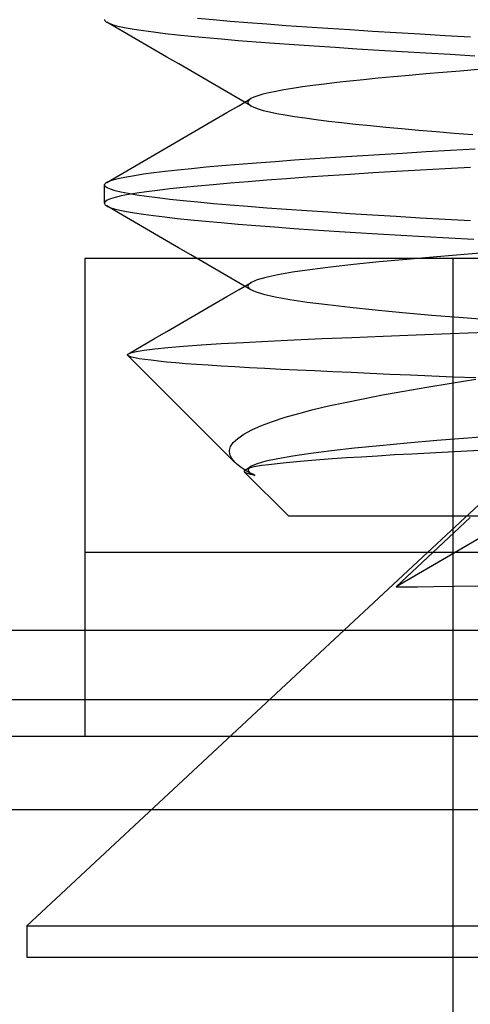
# Model space of a CAD drawing. Header units: millimetres. Extents: x 0 to 93, y -1.2 to 50.
# Tile 71 of 140: x 82.7 to 83.9, y 0.3 to 2.9. Entities that reach past the tile are written whole.
import ezdxf

# ---------------------------------------------------------------- set-up
doc = ezdxf.new("R2010")
doc.units = ezdxf.units.MM
doc.layers.add('MAIN-1', color=7, linetype='Continuous')
doc.layers.add('MAIN-2', color=7, linetype='Continuous')

msp = doc.modelspace()

# ---------------------------------------------------------------- linework, layer by layer
at = {"layer": 'MAIN-1'}
for p, q in [((84.1, 2.3), (82.8475, 2.3)), ((82.8475, 2.3), (82.8475, 1.5)), ((83.2971, 2.2334), (83.2968, 2.2332)), ((83.2975, 2.2337), (83.2971, 2.2334)), ((83.2979, 2.2339), (83.2975, 2.2337)), ((83.2983, 2.2342), (83.2979, 2.2339)), ((83.2987, 2.2344), (83.2983, 2.2342)), ((83.2991, 2.2347), (83.2987, 2.2344)), ((84.1, 1.8), (83.7783, 1.5)), ((83.7927, 1.5), (83.8948, 1.596)), ((83.9239, 1.5409), (83.8536, 1.5)), ((85.6, 1.5), (82.8475, 1.5)), ((82.8475, 1.5), (82.8475, 1.288)), ((90.7, 1.288), (2.3, 1.288)), ((90.7, 1.1), (2.3, 1.1)), ((82.8475, 1.1), (82.8475, 1)), ((92, 1), (1, 1))]:
    msp.add_line(p, q, dxfattribs=at)
at = {"layer": 'MAIN-2'}
for p, q in [((82.9005, 2.9501), (82.9007, 2.9488)), ((82.9007, 2.9488), (82.9012, 2.9476)), ((82.9012, 2.9476), (82.9021, 2.9464)), ((82.9021, 2.9464), (82.9033, 2.9452)), ((83.1964, 2.9491), (83.1538, 2.953)), ((83.2421, 2.9452), (83.1964, 2.9491)), ((82.9033, 2.9452), (82.9049, 2.9439)), ((82.9049, 2.9439), (82.9068, 2.9427)), ((82.9393, 2.9239), (82.9067, 2.9428)), ((82.9068, 2.9427), (82.9151, 2.9389)), ((82.9151, 2.9389), (82.9267, 2.9351)), ((82.9267, 2.9351), (82.9417, 2.9313)), ((82.972, 2.9049), (82.9393, 2.9239)), ((82.9417, 2.9313), (82.96, 2.9276)), ((82.96, 2.9276), (82.9815, 2.9238)), ((82.9815, 2.9238), (83.0063, 2.92)), ((83.0063, 2.92), (83.0342, 2.9162)), ((83.2905, 2.9413), (83.2421, 2.9452)), ((83.3415, 2.9373), (83.2905, 2.9413)), ((83.3948, 2.9334), (83.3415, 2.9373)), ((83.4503, 2.9295), (83.3948, 2.9334)), ((83.5079, 2.9257), (83.4503, 2.9295)), ((83.5676, 2.9218), (83.5079, 2.9257)), ((83.6294, 2.9179), (83.5676, 2.9218)), ((83.0046, 2.886), (82.972, 2.9049)), ((83.0342, 2.9162), (83.0652, 2.9124)), ((83.0652, 2.9124), (83.0993, 2.9086)), ((83.0993, 2.9086), (83.1363, 2.9048)), ((83.1363, 2.9048), (83.1762, 2.901)), ((83.1762, 2.901), (83.219, 2.8972)), ((83.219, 2.8972), (83.2644, 2.8934)), ((83.2644, 2.8934), (83.3125, 2.8896)), ((83.6932, 2.914), (83.6294, 2.9179)), ((83.759, 2.9101), (83.6932, 2.914)), ((83.8263, 2.9062), (83.759, 2.9101)), ((83.8951, 2.9023), (83.8263, 2.9062)), ((83.0372, 2.8671), (83.0046, 2.886)), ((83.0699, 2.8481), (83.0372, 2.8671)), ((83.3125, 2.8896), (83.363, 2.8858)), ((83.363, 2.8858), (83.4158, 2.882)), ((83.4158, 2.882), (83.4706, 2.8782)), ((83.4706, 2.8782), (83.5274, 2.8745)), ((83.5274, 2.8745), (83.5862, 2.8707)), ((83.5862, 2.8707), (83.647, 2.8669)), ((83.647, 2.8669), (83.7097, 2.8631)), ((83.1025, 2.8292), (83.0699, 2.8481)), ((83.7097, 2.8631), (83.7741, 2.8593)), ((83.7741, 2.8593), (83.84, 2.8555)), ((83.84, 2.8555), (83.9073, 2.8517)), ((83.1352, 2.8102), (83.1025, 2.8292)), ((83.9162, 2.8141), (83.8673, 2.8101)), ((83.1679, 2.7912), (83.1352, 2.8102)), ((83.2006, 2.7722), (83.1679, 2.7912)), ((83.605, 2.7864), (83.5674, 2.7825)), ((83.6445, 2.7904), (83.605, 2.7864)), ((83.6859, 2.7944), (83.6445, 2.7904)), ((83.7289, 2.7983), (83.6859, 2.7944)), ((83.7736, 2.8023), (83.7289, 2.7983)), ((83.8198, 2.8062), (83.7736, 2.8023)), ((83.8673, 2.8101), (83.8198, 2.8062)), ((83.2333, 2.7532), (83.2006, 2.7722)), ((83.3878, 2.7586), (83.3664, 2.7546)), ((83.4118, 2.7626), (83.3878, 2.7586)), ((83.4384, 2.7666), (83.4118, 2.7626)), ((83.4673, 2.7706), (83.4384, 2.7666)), ((83.4985, 2.7745), (83.4673, 2.7706)), ((83.5319, 2.7785), (83.4985, 2.7745)), ((83.5674, 2.7825), (83.5319, 2.7785)), ((83.266, 2.7342), (83.2333, 2.7532)), ((83.2988, 2.7151), (83.266, 2.7342)), ((83.2661, 2.7158), (83.2988, 2.7349)), ((83.2988, 2.7349), (83.2941, 2.7317)), ((83.3069, 2.7388), (83.2988, 2.7349)), ((83.3178, 2.7427), (83.3069, 2.7388)), ((83.3313, 2.7467), (83.3178, 2.7427)), ((83.3475, 2.7507), (83.3313, 2.7467)), ((83.3664, 2.7546), (83.3475, 2.7507)), ((83.2334, 2.6968), (83.2661, 2.7158)), ((83.2912, 2.7284), (83.2902, 2.7252)), ((83.2902, 2.7252), (83.2911, 2.7219)), ((83.2911, 2.7219), (83.2937, 2.7187)), ((83.2941, 2.7317), (83.2912, 2.7284)), ((83.2937, 2.7187), (83.2983, 2.7154)), ((83.2983, 2.7154), (83.3066, 2.7113)), ((83.3066, 2.7113), (83.3179, 2.7072)), ((83.3179, 2.7072), (83.3321, 2.7031)), ((83.2007, 2.6778), (83.2334, 2.6968)), ((83.3321, 2.7031), (83.3492, 2.699)), ((83.3492, 2.699), (83.3691, 2.6948)), ((83.3691, 2.6948), (83.3918, 2.6907)), ((83.3918, 2.6907), (83.4172, 2.6866)), ((83.4172, 2.6866), (83.4453, 2.6824)), ((83.4453, 2.6824), (83.4761, 2.6783)), ((83.4761, 2.6783), (83.5094, 2.6741)), ((83.1353, 2.6398), (83.168, 2.6588)), ((83.168, 2.6588), (83.2007, 2.6778)), ((83.5094, 2.6741), (83.5452, 2.67)), ((83.5452, 2.67), (83.5832, 2.6658)), ((83.5832, 2.6658), (83.6232, 2.6617)), ((83.6232, 2.6617), (83.665, 2.6576)), ((83.665, 2.6576), (83.7088, 2.6535)), ((83.7088, 2.6535), (83.7544, 2.6494)), ((83.1026, 2.6208), (83.1353, 2.6398)), ((83.7544, 2.6494), (83.8018, 2.6453)), ((83.8018, 2.6453), (83.8511, 2.6412)), ((83.8511, 2.6412), (83.9019, 2.6371)), ((83.0373, 2.5829), (83.0699, 2.6019)), ((83.0699, 2.6019), (83.1026, 2.6208)), ((83.8407, 2.5945), (83.9079, 2.5983)), ((83.0047, 2.564), (83.0373, 2.5829)), ((83.4171, 2.5681), (83.4719, 2.5718)), ((83.4719, 2.5718), (83.5286, 2.5756)), ((83.5286, 2.5756), (83.5873, 2.5794)), ((83.5873, 2.5794), (83.6479, 2.5831)), ((83.6479, 2.5831), (83.7105, 2.5869)), ((83.7105, 2.5869), (83.7748, 2.5907)), ((83.7748, 2.5907), (83.8407, 2.5945)), ((82.9394, 2.5261), (82.972, 2.5451)), ((82.972, 2.5451), (83.0047, 2.564)), ((83.0998, 2.5415), (83.137, 2.5453)), ((83.137, 2.5453), (83.177, 2.5491)), ((83.177, 2.5491), (83.2199, 2.5529)), ((83.2199, 2.5529), (83.2655, 2.5567)), ((83.2655, 2.5567), (83.3137, 2.5605)), ((83.3137, 2.5605), (83.3643, 2.5643)), ((83.3643, 2.5643), (83.4171, 2.5681)), ((83.8956, 2.5478), (83.8269, 2.544)), ((82.9068, 2.5072), (82.9394, 2.5261)), ((82.9268, 2.5149), (82.9419, 2.5187)), ((82.9419, 2.5187), (82.9602, 2.5225)), ((82.9602, 2.5225), (82.9818, 2.5263)), ((82.9818, 2.5263), (83.0066, 2.5301)), ((83.0066, 2.5301), (83.0346, 2.5339)), ((83.0346, 2.5339), (83.0657, 2.5377)), ((83.0657, 2.5377), (83.0998, 2.5415)), ((83.4511, 2.5211), (83.3955, 2.5171)), ((83.5087, 2.525), (83.4511, 2.5211)), ((83.5684, 2.5289), (83.5087, 2.525)), ((83.6302, 2.5327), (83.5684, 2.5289)), ((83.6939, 2.5364), (83.6302, 2.5327)), ((83.7596, 2.5402), (83.6939, 2.5364)), ((83.8269, 2.544), (83.7596, 2.5402)), ((82.9005, 2.5), (82.9007, 2.5012)), ((82.9023, 2.4961), (82.9005, 2.5)), ((82.9005, 2.4503), (82.9005, 2.5)), ((82.9007, 2.5012), (82.9012, 2.5024)), ((82.9012, 2.5024), (82.9021, 2.5036)), ((82.9021, 2.5036), (82.9034, 2.5049)), ((82.9077, 2.4922), (82.9023, 2.4961)), ((82.9034, 2.5049), (82.9049, 2.5061)), ((82.9049, 2.5061), (82.9069, 2.5073)), ((82.9069, 2.5073), (82.9152, 2.5111)), ((82.9167, 2.4883), (82.9077, 2.4922)), ((82.9152, 2.5111), (82.9268, 2.5149)), ((83.1142, 2.493), (83.0779, 2.4892)), ((83.1537, 2.497), (83.1142, 2.493)), ((83.1964, 2.5009), (83.1537, 2.497)), ((83.2422, 2.505), (83.1964, 2.5009)), ((83.2908, 2.509), (83.2422, 2.505)), ((83.342, 2.5131), (83.2908, 2.509)), ((83.3955, 2.5171), (83.342, 2.5131)), ((82.9293, 2.4844), (82.9167, 2.4883)), ((82.9297, 2.4664), (82.9169, 2.4624)), ((82.9454, 2.4804), (82.9293, 2.4844)), ((82.946, 2.4703), (82.9297, 2.4664)), ((82.9651, 2.4765), (82.9454, 2.4804)), ((82.9657, 2.4741), (82.946, 2.4703)), ((82.9882, 2.4726), (82.9651, 2.4765)), ((82.9887, 2.4779), (82.9657, 2.4741)), ((83.0148, 2.4687), (82.9882, 2.4726)), ((83.0151, 2.4817), (82.9887, 2.4779)), ((83.0447, 2.4648), (83.0148, 2.4687)), ((83.0448, 2.4854), (83.0151, 2.4817)), ((83.0779, 2.4609), (83.0447, 2.4648)), ((83.0779, 2.4892), (83.0448, 2.4854)), ((82.9023, 2.4543), (82.9005, 2.4503)), ((82.9005, 2.4503), (82.9007, 2.449)), ((82.9007, 2.449), (82.9012, 2.4477)), ((82.9012, 2.4477), (82.9021, 2.4464)), ((82.9021, 2.4464), (82.9034, 2.4451)), ((82.9077, 2.4584), (82.9023, 2.4543)), ((82.9034, 2.4451), (82.9051, 2.4439)), ((82.9051, 2.4439), (82.9071, 2.4426)), ((82.9391, 2.424), (82.9066, 2.4429)), ((82.9071, 2.4426), (82.9154, 2.4388)), ((82.9169, 2.4624), (82.9077, 2.4584)), ((82.9154, 2.4388), (82.9271, 2.435)), ((83.1143, 2.4569), (83.0779, 2.4609)), ((83.1539, 2.453), (83.1143, 2.4569)), ((83.1965, 2.4491), (83.1539, 2.453)), ((83.242, 2.4452), (83.1965, 2.4491)), ((83.2904, 2.4413), (83.242, 2.4452)), ((83.3415, 2.4373), (83.2904, 2.4413)), ((83.3949, 2.4334), (83.3415, 2.4373)), ((82.9271, 2.435), (82.9421, 2.4313)), ((82.9717, 2.4051), (82.9391, 2.424)), ((82.9421, 2.4313), (82.9603, 2.4277)), ((82.9603, 2.4277), (82.9818, 2.424)), ((82.9818, 2.424), (83.0064, 2.4204)), ((83.0064, 2.4204), (83.0341, 2.4167)), ((83.0341, 2.4167), (83.0648, 2.4131)), ((83.0648, 2.4131), (83.0985, 2.4093)), ((83.4505, 2.4295), (83.3949, 2.4334)), ((83.508, 2.4257), (83.4505, 2.4295)), ((83.5677, 2.4218), (83.508, 2.4257)), ((83.6293, 2.4179), (83.5677, 2.4218)), ((83.6932, 2.4141), (83.6293, 2.4179)), ((83.7589, 2.4102), (83.6932, 2.4141)), ((83.0042, 2.3863), (82.9717, 2.4051)), ((83.0368, 2.3674), (83.0042, 2.3863)), ((83.0985, 2.4093), (83.1352, 2.4055)), ((83.1352, 2.4055), (83.175, 2.4017)), ((83.175, 2.4017), (83.2178, 2.3978)), ((83.2178, 2.3978), (83.2636, 2.3938)), ((83.2636, 2.3938), (83.3119, 2.3898)), ((83.3119, 2.3898), (83.3624, 2.3859)), ((83.3624, 2.3859), (83.4148, 2.3821)), ((83.8264, 2.4062), (83.7589, 2.4102)), ((83.8953, 2.4023), (83.8264, 2.4062)), ((83.0695, 2.3484), (83.0368, 2.3674)), ((83.4148, 2.3821), (83.4688, 2.3784)), ((83.4688, 2.3784), (83.5247, 2.3747)), ((83.5247, 2.3747), (83.5828, 2.3711)), ((83.5828, 2.3711), (83.6431, 2.3674)), ((83.6431, 2.3674), (83.7056, 2.3638)), ((83.7056, 2.3638), (83.7701, 2.3601)), ((83.7701, 2.3601), (83.8364, 2.3563)), ((83.1022, 2.3294), (83.0695, 2.3484)), ((83.8364, 2.3563), (83.9042, 2.3525)), ((83.1349, 2.3104), (83.1022, 2.3294)), ((83.1676, 2.2914), (83.1349, 2.3104)), ((83.8038, 2.3048), (83.7227, 2.2977)), ((83.8893, 2.3119), (83.8038, 2.3048)), ((83.9784, 2.3189), (83.8893, 2.3119)), ((83.2004, 2.2724), (83.1676, 2.2914)), ((83.5773, 2.2835), (83.5145, 2.2765)), ((83.647, 2.2906), (83.5773, 2.2835)), ((83.7227, 2.2977), (83.647, 2.2906)), ((83.8475, 2.3), (83.8475, 0)), ((83.2331, 2.2533), (83.2004, 2.2724)), ((83.2659, 2.2343), (83.2331, 2.2533)), ((83.3714, 2.2555), (83.3393, 2.2486)), ((83.4113, 2.2625), (83.3714, 2.2555)), ((83.459, 2.2695), (83.4113, 2.2625)), ((83.5145, 2.2765), (83.459, 2.2695)), ((83.2986, 2.2152), (83.2659, 2.2343)), ((83.2664, 2.2156), (83.2991, 2.2346)), ((83.2914, 2.2278), (83.2906, 2.2252)), ((83.2906, 2.2252), (83.2911, 2.2225)), ((83.2935, 2.2305), (83.2914, 2.2278)), ((83.2968, 2.2332), (83.2935, 2.2305)), ((83.3152, 2.2417), (83.2991, 2.2347)), ((83.3393, 2.2486), (83.3152, 2.2417)), ((83.2008, 2.1775), (83.2336, 2.1965)), ((83.2336, 2.1965), (83.2664, 2.2156)), ((83.2911, 2.2225), (83.2928, 2.2198)), ((83.2928, 2.2198), (83.2958, 2.217)), ((83.2958, 2.217), (83.31, 2.21)), ((83.31, 2.21), (83.333, 2.2029)), ((83.333, 2.2029), (83.3646, 2.1958)), ((83.168, 2.1584), (83.2008, 2.1775)), ((83.3646, 2.1958), (83.4043, 2.1888)), ((83.4043, 2.1888), (83.4516, 2.1817)), ((83.4516, 2.1817), (83.5063, 2.1746)), ((83.5063, 2.1746), (83.568, 2.1675)), ((83.1353, 2.1394), (83.168, 2.1584)), ((83.568, 2.1675), (83.6362, 2.1604)), ((83.6362, 2.1604), (83.7106, 2.1534)), ((83.7106, 2.1534), (83.7906, 2.1463)), ((83.7906, 2.1463), (83.8757, 2.1392)), ((83.0698, 2.1013), (83.1025, 2.1203)), ((83.1025, 2.1203), (83.1353, 2.1394)), ((83.8757, 2.1392), (83.9651, 2.1321)), ((83.037, 2.0823), (83.0698, 2.1013)), ((83.573, 2.0856), (83.6582, 2.0891)), ((83.6582, 2.0891), (83.7475, 2.0927)), ((83.7475, 2.0927), (83.8406, 2.0964)), ((83.8406, 2.0964), (83.937, 2.1)), ((83.0014, 2.0616), (83.037, 2.0823)), ((83.1152, 2.0616), (83.1635, 2.0651)), ((83.1635, 2.0651), (83.2181, 2.0686)), ((83.2181, 2.0686), (83.2786, 2.072)), ((83.2786, 2.072), (83.3447, 2.0753)), ((83.3447, 2.0753), (83.416, 2.0787)), ((83.416, 2.0787), (83.4922, 2.0821)), ((83.4922, 2.0821), (83.573, 2.0856)), ((82.9632, 2.0382), (82.9634, 2.0389)), ((82.9633, 2.0376), (82.9632, 2.0382)), ((82.9636, 2.037), (82.9633, 2.0376)), ((82.9634, 2.0389), (82.9638, 2.0395)), ((82.9641, 2.0364), (82.9636, 2.037)), ((82.9638, 2.0395), (82.9644, 2.0401)), ((82.9641, 2.0364), (83.2553, 1.7452)), ((82.9677, 2.0343), (82.9641, 2.0364)), ((82.9644, 2.0401), (82.972, 2.0435)), ((82.9658, 2.0409), (83.0014, 2.0616)), ((82.972, 2.0435), (82.9869, 2.047)), ((82.9869, 2.047), (83.0089, 2.0506)), ((83.0089, 2.0506), (83.0378, 2.0543)), ((83.0378, 2.0543), (83.0732, 2.0579)), ((83.0732, 2.0579), (83.1152, 2.0616)), ((82.9741, 2.0321), (82.9677, 2.0343)), ((82.9833, 2.0299), (82.9741, 2.0321)), ((82.9953, 2.0276), (82.9833, 2.0299)), ((83.0101, 2.0254), (82.9953, 2.0276)), ((83.0274, 2.0231), (83.0101, 2.0254)), ((83.0473, 2.0208), (83.0274, 2.0231)), ((83.0695, 2.0185), (83.0473, 2.0208)), ((83.0941, 2.0163), (83.0695, 2.0185)), ((83.121, 2.014), (83.0941, 2.0163)), ((83.1505, 2.0118), (83.121, 2.014)), ((83.1826, 2.0096), (83.1505, 2.0118)), ((83.2174, 2.0073), (83.1826, 2.0096)), ((83.2547, 2.0051), (83.2174, 2.0073)), ((83.2943, 2.0029), (83.2547, 2.0051)), ((83.3361, 2.0007), (83.2943, 2.0029)), ((83.3799, 1.9985), (83.3361, 2.0007)), ((83.4255, 1.9963), (83.3799, 1.9985)), ((83.4727, 1.9941), (83.4255, 1.9963)), ((83.5213, 1.9919), (83.4727, 1.9941)), ((83.5713, 1.9896), (83.5213, 1.9919)), ((83.6229, 1.9873), (83.5713, 1.9896)), ((83.6765, 1.9849), (83.6229, 1.9873)), ((83.7322, 1.9826), (83.6765, 1.9849)), ((83.79, 1.9802), (83.7322, 1.9826)), ((83.7763, 1.9503), (83.8424, 1.9614)), ((83.8492, 1.9777), (83.79, 1.9802)), ((83.8424, 1.9614), (83.9103, 1.9723)), ((83.9096, 1.9754), (83.8492, 1.9777)), ((83.6033, 1.9188), (83.6562, 1.9291)), ((83.6562, 1.9291), (83.714, 1.9395)), ((83.714, 1.9395), (83.7763, 1.9503)), ((83.5098, 1.899), (83.5546, 1.9088)), ((83.5546, 1.9088), (83.6033, 1.9188)), ((83.3918, 1.8681), (83.4289, 1.8788)), ((83.4289, 1.8788), (83.4682, 1.8891)), ((83.4682, 1.8891), (83.5098, 1.899)), ((83.3272, 1.8456), (83.3577, 1.857)), ((83.3577, 1.857), (83.3918, 1.8681)), ((83.2627, 1.8109), (83.2795, 1.8224)), ((83.2795, 1.8224), (83.3011, 1.834)), ((83.3011, 1.834), (83.3272, 1.8456)), ((83.2433, 1.7886), (83.2507, 1.7996)), ((83.2507, 1.7996), (83.2627, 1.8109)), ((83.7235, 1.7978), (83.6487, 1.7908)), ((83.8036, 1.8048), (83.7235, 1.7978)), ((83.8881, 1.8118), (83.8036, 1.8048)), ((83.9763, 1.8188), (83.8881, 1.8118)), ((83.2403, 1.7776), (83.2433, 1.7886)), ((83.2414, 1.7668), (83.2403, 1.7776)), ((83.4614, 1.7697), (83.4125, 1.7627)), ((83.5173, 1.7768), (83.4614, 1.7697)), ((83.5798, 1.7838), (83.5173, 1.7768)), ((83.6487, 1.7908), (83.5798, 1.7838)), ((83.7362, 1.7683), (83.6885, 1.7656)), ((83.7851, 1.7709), (83.7362, 1.7683)), ((83.835, 1.7735), (83.7851, 1.7709)), ((83.8859, 1.776), (83.835, 1.7735)), ((83.9382, 1.7784), (83.8859, 1.776)), ((83.2466, 1.756), (83.2414, 1.7668)), ((83.2554, 1.7453), (83.2466, 1.756)), ((83.2595, 1.7414), (83.2554, 1.7453)), ((83.2641, 1.7375), (83.2595, 1.7414)), ((83.3153, 1.7419), (83.2995, 1.7351)), ((83.3392, 1.7487), (83.3153, 1.7419)), ((83.3716, 1.7556), (83.3392, 1.7487)), ((83.3695, 1.7419), (83.3472, 1.7393)), ((83.3947, 1.7445), (83.3695, 1.7419)), ((83.4125, 1.7627), (83.3716, 1.7556)), ((83.4227, 1.7471), (83.3947, 1.7445)), ((83.453, 1.7497), (83.4227, 1.7471)), ((83.4857, 1.7523), (83.453, 1.7497)), ((83.5207, 1.7548), (83.4857, 1.7523)), ((83.5584, 1.7575), (83.5207, 1.7548)), ((83.599, 1.7601), (83.5584, 1.7575)), ((83.6425, 1.7628), (83.599, 1.7601)), ((83.6885, 1.7656), (83.6425, 1.7628)), ((83.2691, 1.7336), (83.2641, 1.7375)), ((83.2746, 1.7297), (83.2691, 1.7336)), ((83.2806, 1.7258), (83.2746, 1.7297)), ((83.2802, 1.7225), (83.28, 1.7214)), ((83.28, 1.7214), (83.2803, 1.7204)), ((83.2808, 1.7236), (83.2802, 1.7225)), ((83.2803, 1.7204), (83.2812, 1.7193)), ((83.2872, 1.7219), (83.2806, 1.7258)), ((83.2819, 1.7247), (83.2808, 1.7236)), ((83.2812, 1.7193), (83.4005, 1.6)), ((83.2829, 1.718), (83.2812, 1.7193)), ((83.2835, 1.7257), (83.2819, 1.7247)), ((83.2855, 1.7166), (83.2829, 1.718)), ((83.2898, 1.7285), (83.2835, 1.7257)), ((83.2836, 1.7257), (83.2862, 1.7273)), ((83.2887, 1.7153), (83.2855, 1.7166)), ((83.2862, 1.7273), (83.2889, 1.7288)), ((83.2906, 1.72), (83.2872, 1.7219)), ((83.2896, 1.7209), (83.2877, 1.722)), ((83.2928, 1.714), (83.2887, 1.7153)), ((83.2889, 1.7288), (83.2916, 1.7304)), ((83.2916, 1.7197), (83.2896, 1.7209)), ((83.2994, 1.7312), (83.2898, 1.7285)), ((83.2942, 1.718), (83.2906, 1.72)), ((83.292, 1.7284), (83.291, 1.7251)), ((83.291, 1.7251), (83.2919, 1.7217)), ((83.2916, 1.7304), (83.2942, 1.7319)), ((83.2935, 1.7186), (83.2916, 1.7197)), ((83.2919, 1.7217), (83.2947, 1.7184)), ((83.2948, 1.7318), (83.292, 1.7284)), ((83.2955, 1.7174), (83.2935, 1.7186)), ((83.2942, 1.7319), (83.2969, 1.7335)), ((83.2978, 1.7161), (83.2942, 1.718)), ((83.2947, 1.7184), (83.2994, 1.715)), ((83.2995, 1.7351), (83.2948, 1.7318)), ((83.2975, 1.7163), (83.2955, 1.7174)), ((83.2969, 1.7335), (83.2996, 1.7351)), ((83.2994, 1.7152), (83.2975, 1.7163)), ((83.3016, 1.7141), (83.2978, 1.7161)), ((83.3121, 1.7339), (83.2994, 1.7312)), ((83.2994, 1.715), (83.3008, 1.7142)), ((83.3008, 1.7142), (83.3023, 1.7134)), ((83.3055, 1.7122), (83.3016, 1.7141)), ((83.3281, 1.7366), (83.3121, 1.7339)), ((83.3472, 1.7393), (83.3281, 1.7366)), ((83.2976, 1.7127), (83.2928, 1.714)), ((83.3031, 1.7115), (83.2976, 1.7127)), ((83.3023, 1.7134), (83.3039, 1.7126)), ((83.3094, 1.7102), (83.3031, 1.7115)), ((83.3039, 1.7126), (83.3056, 1.7118)), ((83.3094, 1.7102), (83.3055, 1.7122)), ((83.3056, 1.7118), (83.3075, 1.711)), ((83.3075, 1.711), (83.3094, 1.7102)), ((83.4005, 1.6), (84.4005, 1.6)), ((83.6938, 1.407), (83.8948, 1.596)), ((83.9239, 1.5409), (83.6938, 1.407)), ((83.7783, 1.5), (82.69, 0.4852)), ((83.8536, 1.5), (83.6938, 1.407)), ((83.6938, 1.407), (83.7927, 1.5)), ((83.8475, 1.5), (83.8475, 0)), ((83.8475, 1.5), (83.8475, 0)), ((83.8475, 1.5), (83.8475, 0)), ((83.6938, 1.407), (83.7169, 1.4068)), ((83.6938, 1.407), (83.7169, 1.4068)), ((83.7169, 1.4068), (83.751, 1.407)), ((83.7169, 1.4068), (83.751, 1.407)), ((83.751, 1.407), (83.7958, 1.4075)), ((83.751, 1.407), (83.7958, 1.4075)), ((83.7958, 1.4075), (83.8513, 1.4084)), ((83.7958, 1.4075), (83.8513, 1.4084)), ((83.8513, 1.4084), (83.9174, 1.4095)), ((83.8513, 1.4084), (83.9174, 1.4095)), ((82.8475, 1.288), (82.8475, 1.1)), ((90.5, 1), (2.5, 1)), ((86.4212, 0.8), (82.3798, 0.8)), ((82.69, 0.4852), (85.6, 0.4852)), ((82.69, 0.4852), (82.69, 0.4)), ((82.69, 0.4852), (85.6, 0.4852)), ((82.69, 0.4852), (82.69, 0.4)), ((82.69, 0.4), (85.6, 0.4))]:
    msp.add_line(p, q, dxfattribs=at)

doc.saveas('drawing.dxf')
